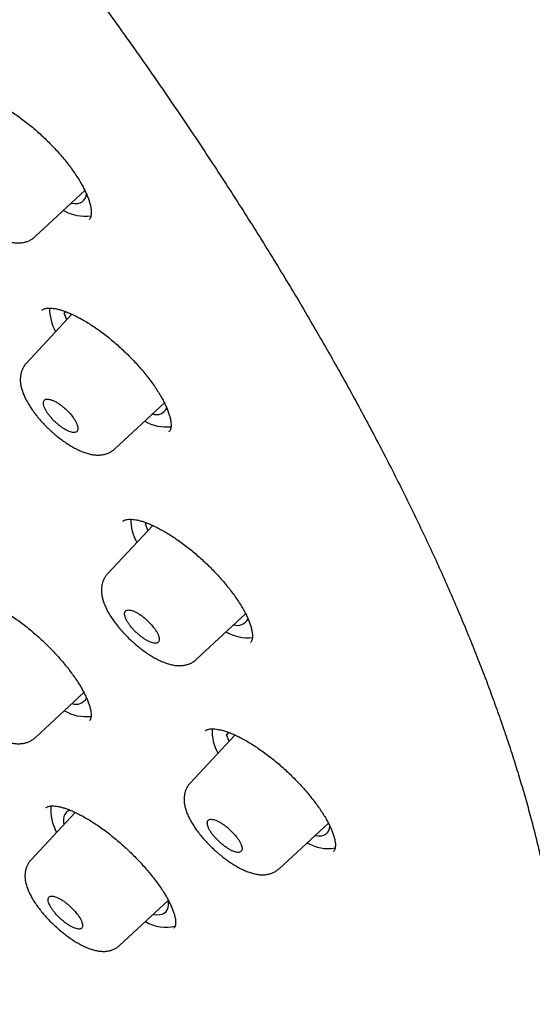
# Model space of a CAD drawing. Header units: millimetres. Extents: x 8 to 1128, y 12 to 2387.
# Tile 24 of 90: x 801 to 814, y 765 to 791. Entities that reach past the tile are written whole.
import ezdxf

# ---------------------------------------------------------------- set-up
doc = ezdxf.new("R2010")
doc.units = ezdxf.units.MM

msp = doc.modelspace()

# ---------------------------------------------------------------- linework, layer by layer
at = {"color": 7, "linetype": 'Continuous', "lineweight": 30}
for p, q in [((801.551, 785.139), (802.829, 786.323)), ((802.939, 785.579), (802.942, 785.582)), ((802.336, 783.223), (802.298, 783.183)), ((802.496, 783.157), (801.331, 781.905)), ((802.363, 783.014), (802.298, 783.183)), ((803.593, 779.706), (804.866, 780.885)), ((804.986, 780.147), (804.988, 780.15)), ((804.565, 777.747), (803.407, 776.504)), ((804.404, 777.819), (804.378, 777.785)), ((804.405, 777.814), (804.378, 777.785)), ((804.443, 777.616), (804.378, 777.785)), ((805.677, 774.311), (806.944, 775.485)), ((807.073, 774.756), (807.075, 774.759)), ((801.552, 772.31), (802.803, 773.468)), ((802.946, 772.744), (802.948, 772.747)), ((806.672, 772.379), (805.522, 771.143)), ((806.514, 772.445), (806.457, 772.387)), ((806.523, 772.218), (806.457, 772.387)), ((802.583, 770.397), (801.446, 769.175)), ((807.801, 768.954), (809.064, 770.124)), ((809.2, 769.407), (809.202, 769.409)), ((803.717, 766.99), (804.968, 768.148)), ((805.113, 767.436), (805.115, 767.439))]:
    msp.add_line(p, q, dxfattribs=at)
at = {"color": 7, "linetype": 'Continuous', "lineweight": 30, "flags": 128}
for points in [[(802.48, 785.999), (802.493, 785.997), (802.574, 785.99), (802.646, 785.995), (802.709, 786.011), (802.762, 786.037), (802.805, 786.075), (802.837, 786.123), (802.858, 786.181), (802.867, 786.241)], [(802.335, 783.227), (802.335, 783.227), (802.298, 783.183)], [(806.516, 772.448), (806.494, 772.431), (806.457, 772.387)], [(802.446, 770.46), (802.445, 770.459), (802.39, 770.433), (802.346, 770.396), (802.312, 770.348), (802.29, 770.29), (802.279, 770.222), (802.28, 770.144), (802.288, 770.08)], [(808.72, 769.805), (808.733, 769.803), (808.814, 769.796), (808.886, 769.801), (808.949, 769.816), (809.002, 769.843), (809.044, 769.881), (809.076, 769.929), (809.097, 769.987), (809.106, 770.041)], [(804.577, 767.786), (804.585, 767.785), (804.668, 767.776), (804.743, 767.779), (804.808, 767.794), (804.862, 767.82), (804.907, 767.857), (804.94, 767.905), (804.962, 767.963), (804.973, 768.031), (804.972, 768.109), (804.969, 768.141)]]:
    msp.add_lwpolyline(points, dxfattribs=at)
at = {"color": 7, "linetype": 'Continuous', "lineweight": 30}
for centre, radius, start, end in [((802.828, 786.75), 1.083, 239.6938, 278.5472), ((803.163, 783.305), 1.239, 179.4394, 208.8355), ((804.657, 780.888), 0.303, 251.2093, 333.6541), ((804.924, 781.397), 1.129, 240.1248, 275.878), ((805.257, 777.912), 1.254, 180.1571, 208.7242), ((806.737, 775.49), 0.303, 251.2272, 333.3403), ((807.002, 775.994), 1.124, 240.0773, 276.1736), ((802.6, 773.476), 0.309, 250.5524, 331.8637), ((802.867, 773.975), 1.125, 239.7895, 276.3743), ((807.293, 772.498), 1.208, 177.951, 209.0676), ((803.104, 770.457), 1.151, 174.7591, 209.8232), ((809.056, 770.51), 1.037, 238.9607, 280.1991), ((804.898, 768.427), 0.971, 237.8379, 284.9756)]:
    msp.add_arc(centre, radius, start, end, dxfattribs=at)
for points, knots in [([(826.575, 770.551), (826.597, 770.574), (826.69, 770.672), (826.844, 770.854), (827.038, 771.097), (827.221, 771.35), (827.395, 771.613), (827.558, 771.885), (827.712, 772.166), (827.856, 772.456), (827.989, 772.756), (828.113, 773.065), (828.227, 773.383), (828.33, 773.71), (828.423, 774.047), (828.505, 774.393), (828.577, 774.747), (828.638, 775.11), (828.688, 775.482), (828.728, 775.863), (828.757, 776.252), (828.775, 776.649), (828.782, 777.054), (828.779, 777.466), (828.764, 777.887), (828.739, 778.314), (828.704, 778.75), (828.657, 779.192), (828.601, 779.641), (828.533, 780.097), (828.455, 780.559), (828.367, 781.028), (828.268, 781.504), (828.159, 781.986), (828.039, 782.473), (827.91, 782.967), (827.77, 783.467), (827.621, 783.972), (827.461, 784.483), (827.292, 785), (827.112, 785.522), (826.923, 786.049), (826.724, 786.582), (826.516, 787.119), (826.298, 787.662), (826.07, 788.209), (825.833, 788.761), (825.587, 789.317), (825.332, 789.878), (825.067, 790.443), (824.793, 791.012), (824.51, 791.586), (824.218, 792.163), (823.917, 792.744), (823.608, 793.329), (823.289, 793.917), (822.962, 794.508), (822.627, 795.103), (822.283, 795.701), (821.931, 796.301), (821.57, 796.905), (821.201, 797.511), (820.824, 798.119), (820.44, 798.73), (820.047, 799.343), (819.646, 799.958), (819.238, 800.575), (818.822, 801.194), (818.399, 801.814), (817.969, 802.436), (817.531, 803.058), (817.086, 803.683), (816.634, 804.307), (816.175, 804.933), (815.71, 805.56), (815.237, 806.187), (814.759, 806.814), (814.273, 807.441), (813.782, 808.069), (813.284, 808.696), (812.781, 809.323), (812.271, 809.949), (811.756, 810.575), (811.235, 811.2), (810.708, 811.824), (810.176, 812.447), (809.639, 813.069), (809.097, 813.689), (808.55, 814.308), (807.998, 814.925), (807.442, 815.54), (806.881, 816.153), (806.315, 816.764), (805.745, 817.373), (805.172, 817.979), (804.594, 818.582), (804.012, 819.182), (803.427, 819.78), (802.839, 820.374), (802.247, 820.965), (801.651, 821.553), (801.053, 822.137), (800.452, 822.717), (799.848, 823.294), (799.242, 823.866), (798.633, 824.434), (798.022, 824.998), (797.409, 825.557), (796.794, 826.112), (796.177, 826.662), (795.558, 827.207), (794.938, 827.747), (794.317, 828.282), (793.694, 828.811), (793.071, 829.335), (792.446, 829.853), (791.821, 830.366), (791.196, 830.873), (790.57, 831.374), (789.944, 831.868), (789.318, 832.357), (788.692, 832.839), (788.066, 833.315), (787.44, 833.784), (786.816, 834.246), (786.192, 834.701), (785.569, 835.149), (784.946, 835.591), (784.326, 836.025), (783.706, 836.451), (783.088, 836.871), (782.472, 837.282), (781.857, 837.687), (781.245, 838.083), (780.634, 838.471), (780.026, 838.852), (779.421, 839.224), (778.818, 839.589), (778.217, 839.945), (777.62, 840.292), (777.025, 840.632), (776.434, 840.962), (775.846, 841.285), (775.261, 841.598), (774.68, 841.903), (774.103, 842.198), (773.529, 842.485), (772.959, 842.763), (772.394, 843.032), (771.833, 843.291), (771.276, 843.541), (770.724, 843.782), (770.176, 844.014), (769.633, 844.236), (769.095, 844.448), (768.562, 844.651), (768.034, 844.844), (767.511, 845.028), (766.993, 845.201), (766.481, 845.365), (765.975, 845.519), (765.474, 845.662), (764.979, 845.796), (764.49, 845.919), (764.007, 846.033), (763.529, 846.136), (763.059, 846.228), (762.594, 846.311), (762.136, 846.383), (761.685, 846.444), (761.24, 846.494), (760.802, 846.534), (760.372, 846.564), (759.948, 846.582), (759.532, 846.59), (759.123, 846.586), (758.722, 846.572), (758.329, 846.547), (757.943, 846.511), (757.566, 846.464), (757.198, 846.406), (756.838, 846.337), (756.487, 846.258), (756.144, 846.167), (755.811, 846.066), (755.487, 845.954), (755.173, 845.832), (754.868, 845.7), (754.573, 845.557), (754.287, 845.404), (754.011, 845.241), (753.745, 845.069), (753.488, 844.886), (753.256, 844.707), (753.113, 844.583), (753.049, 844.528)], [0, 0, 0, 0, 0.001508, 0.006406, 0.011308, 0.016218, 0.021139, 0.026076, 0.031031, 0.036006, 0.041004, 0.046026, 0.051074, 0.056147, 0.061245, 0.066367, 0.071513, 0.076681, 0.081869, 0.087075, 0.092298, 0.097534, 0.102781, 0.108039, 0.113305, 0.118577, 0.123854, 0.129135, 0.134418, 0.139702, 0.144987, 0.150272, 0.155556, 0.160838, 0.166119, 0.171397, 0.176674, 0.181948, 0.18722, 0.19249, 0.197757, 0.203021, 0.208283, 0.213543, 0.2188, 0.224055, 0.229307, 0.234558, 0.239806, 0.245052, 0.250296, 0.255538, 0.260779, 0.266017, 0.271254, 0.276489, 0.281723, 0.286955, 0.292186, 0.297416, 0.302644, 0.307871, 0.313097, 0.318322, 0.323545, 0.328768, 0.33399, 0.33921, 0.34443, 0.349649, 0.354868, 0.360085, 0.365302, 0.370518, 0.375734, 0.380949, 0.386163, 0.391377, 0.39659, 0.401803, 0.407015, 0.412227, 0.417439, 0.42265, 0.427861, 0.433072, 0.438282, 0.443492, 0.448702, 0.453911, 0.459121, 0.46433, 0.469539, 0.474748, 0.479957, 0.485165, 0.490374, 0.495583, 0.500791, 0.506, 0.511208, 0.516417, 0.521625, 0.526834, 0.532043, 0.537252, 0.542461, 0.54767, 0.552879, 0.558089, 0.563298, 0.568508, 0.573718, 0.578929, 0.58414, 0.589351, 0.594562, 0.599774, 0.604986, 0.610199, 0.615412, 0.620625, 0.625839, 0.631054, 0.636269, 0.641485, 0.646701, 0.651919, 0.657136, 0.662355, 0.667575, 0.672795, 0.678016, 0.683238, 0.688461, 0.693685, 0.69891, 0.704137, 0.709364, 0.714593, 0.719823, 0.725054, 0.730287, 0.735521, 0.740757, 0.745995, 0.751234, 0.756475, 0.761718, 0.766963, 0.77221, 0.777459, 0.78271, 0.787963, 0.793219, 0.798477, 0.803738, 0.809001, 0.814266, 0.819534, 0.824805, 0.830078, 0.835354, 0.840632, 0.845913, 0.851195, 0.85648, 0.861766, 0.867053, 0.872341, 0.877628, 0.882915, 0.8882, 0.893481, 0.898758, 0.90403, 0.909293, 0.914548, 0.919791, 0.925021, 0.930235, 0.935432, 0.940609, 0.945764, 0.950896, 0.956003, 0.961084, 0.96614, 0.97117, 0.976175, 0.981156, 0.986116, 0.991057, 0.995982, 1, 1, 1, 1]), ([(741.677, 831.234), (741.746, 831.29), (741.889, 831.405), (742.116, 831.567), (742.357, 831.724), (742.606, 831.871), (742.865, 832.008), (743.133, 832.135), (743.41, 832.252), (743.696, 832.359), (743.99, 832.457), (744.293, 832.544), (744.605, 832.622), (744.926, 832.69), (745.255, 832.748), (745.592, 832.796), (745.938, 832.834), (746.292, 832.862), (746.654, 832.88), (747.024, 832.888), (747.402, 832.887), (747.789, 832.875), (748.183, 832.853), (748.585, 832.822), (748.995, 832.78), (749.412, 832.728), (749.836, 832.667), (750.268, 832.595), (750.708, 832.514), (751.154, 832.422), (751.607, 832.321), (752.068, 832.21), (752.535, 832.089), (753.008, 831.958), (753.488, 831.817), (753.975, 831.667), (754.468, 831.506), (754.966, 831.336), (755.471, 831.157), (755.982, 830.967), (756.498, 830.768), (757.02, 830.56), (757.547, 830.342), (758.08, 830.115), (758.618, 829.878), (759.16, 829.632), (759.708, 829.377), (760.26, 829.112), (760.816, 828.839), (761.378, 828.556), (761.943, 828.264), (762.512, 827.964), (763.085, 827.655), (763.662, 827.337), (764.243, 827.01), (764.827, 826.675), (765.414, 826.331), (766.005, 825.979), (766.598, 825.619), (767.195, 825.25), (767.793, 824.874), (768.395, 824.489), (768.999, 824.097), (769.605, 823.696), (770.212, 823.288), (770.822, 822.873), (771.434, 822.45), (772.047, 822.02), (772.661, 821.582), (773.276, 821.137), (773.893, 820.686), (774.51, 820.227), (775.128, 819.762), (775.747, 819.29), (776.366, 818.811), (776.985, 818.327), (777.604, 817.835), (778.223, 817.338), (778.842, 816.835), (779.46, 816.326), (780.078, 815.811), (780.695, 815.291), (781.311, 814.765), (781.926, 814.234), (782.539, 813.698), (783.151, 813.156), (783.762, 812.61), (784.37, 812.059), (784.977, 811.504), (785.582, 810.944), (786.184, 810.38), (786.784, 809.811), (787.381, 809.239), (787.976, 808.663), (788.567, 808.083), (789.156, 807.5), (789.742, 806.913), (790.324, 806.323), (790.902, 805.73), (791.477, 805.134), (792.048, 804.536), (792.615, 803.934), (793.178, 803.331), (793.737, 802.725), (794.291, 802.117), (794.84, 801.507), (795.385, 800.895), (795.925, 800.282), (796.46, 799.667), (796.99, 799.051), (797.514, 798.434), (798.033, 797.816), (798.547, 797.197), (799.055, 796.578), (799.557, 795.958), (800.053, 795.337), (800.542, 794.717), (801.026, 794.097), (801.503, 793.477), (801.974, 792.857), (802.438, 792.238), (802.895, 791.619), (803.346, 791.001), (803.789, 790.385), (804.226, 789.769), (804.655, 789.155), (805.077, 788.543), (805.491, 787.932), (805.898, 787.323), (806.297, 786.716), (806.688, 786.111), (807.072, 785.509), (807.447, 784.909), (807.814, 784.311), (808.174, 783.717), (808.525, 783.125), (808.867, 782.537), (809.201, 781.952), (809.527, 781.37), (809.844, 780.792), (810.152, 780.218), (810.451, 779.648), (810.742, 779.082), (811.023, 778.52), (811.296, 777.962), (811.559, 777.409), (811.814, 776.861), (812.059, 776.318), (812.295, 775.779), (812.521, 775.246), (812.738, 774.718), (812.946, 774.195), (813.144, 773.678), (813.332, 773.167), (813.511, 772.661), (813.68, 772.162), (813.839, 771.668), (813.989, 771.181), (814.129, 770.701), (814.259, 770.226), (814.379, 769.759), (814.49, 769.298), (814.59, 768.844), (814.681, 768.397), (814.762, 767.958), (814.833, 767.525), (814.893, 767.1), (814.944, 766.683), (814.985, 766.273), (815.016, 765.871), (815.037, 765.476), (815.048, 765.09), (815.049, 764.711), (815.041, 764.341), (815.022, 763.979), (814.993, 763.625), (814.955, 763.279), (814.907, 762.942), (814.848, 762.614), (814.78, 762.294), (814.703, 761.982), (814.615, 761.68), (814.517, 761.386), (814.41, 761.101), (814.293, 760.824), (814.166, 760.557), (814.03, 760.299), (813.883, 760.049), (813.727, 759.809), (813.563, 759.579), (813.447, 759.435), (813.389, 759.364)], [0, 0, 0, 0, 0.005048, 0.010413, 0.015773, 0.021128, 0.026476, 0.031818, 0.037153, 0.042481, 0.047802, 0.053117, 0.058426, 0.063729, 0.069028, 0.074323, 0.079613, 0.084901, 0.090186, 0.095469, 0.100751, 0.106031, 0.11131, 0.116588, 0.121866, 0.127144, 0.132422, 0.1377, 0.142977, 0.148255, 0.153534, 0.158813, 0.164092, 0.169372, 0.174652, 0.179933, 0.185214, 0.190496, 0.195778, 0.201061, 0.206344, 0.211628, 0.216912, 0.222197, 0.227482, 0.232768, 0.238054, 0.243341, 0.248628, 0.253915, 0.259203, 0.264491, 0.269779, 0.275068, 0.280357, 0.285647, 0.290936, 0.296226, 0.301517, 0.306807, 0.312098, 0.317389, 0.32268, 0.327971, 0.333263, 0.338554, 0.343846, 0.349138, 0.354431, 0.359723, 0.365016, 0.370308, 0.375601, 0.380894, 0.386187, 0.39148, 0.396773, 0.402067, 0.40736, 0.412654, 0.417947, 0.423241, 0.428534, 0.433828, 0.439122, 0.444416, 0.44971, 0.455004, 0.460298, 0.465592, 0.470886, 0.47618, 0.481474, 0.486769, 0.492063, 0.497357, 0.502651, 0.507945, 0.513239, 0.518534, 0.523828, 0.529122, 0.534416, 0.53971, 0.545004, 0.550298, 0.555592, 0.560886, 0.56618, 0.571474, 0.576768, 0.582062, 0.587355, 0.592649, 0.597942, 0.603236, 0.608529, 0.613822, 0.619116, 0.624409, 0.629702, 0.634994, 0.640287, 0.64558, 0.650872, 0.656164, 0.661457, 0.666748, 0.67204, 0.677332, 0.682623, 0.687914, 0.693205, 0.698496, 0.703787, 0.709077, 0.714367, 0.719657, 0.724946, 0.730236, 0.735525, 0.740813, 0.746101, 0.751389, 0.756677, 0.761964, 0.767251, 0.772537, 0.777823, 0.783108, 0.788393, 0.793678, 0.798962, 0.804246, 0.809529, 0.814811, 0.820093, 0.825374, 0.830655, 0.835936, 0.841215, 0.846495, 0.851774, 0.857052, 0.86233, 0.867607, 0.872885, 0.878162, 0.883439, 0.888716, 0.893994, 0.899271, 0.90455, 0.909829, 0.91511, 0.920392, 0.925677, 0.930964, 0.936254, 0.941548, 0.946845, 0.952148, 0.957456, 0.96277, 0.96809, 0.973417, 0.978751, 0.984092, 0.98944, 0.994794, 1, 1, 1, 1]), ([(741.444, 830.558), (741.389, 830.494), (741.27, 830.356), (741.099, 830.133), (740.93, 829.892), (740.771, 829.641), (740.621, 829.381), (740.481, 829.111), (740.351, 828.832), (740.231, 828.544), (740.122, 828.247), (740.022, 827.941), (739.932, 827.627), (739.852, 827.303), (739.783, 826.97), (739.724, 826.629), (739.675, 826.28), (739.637, 825.922), (739.608, 825.555), (739.591, 825.181), (739.583, 824.798), (739.586, 824.408), (739.599, 824.01), (739.622, 823.604), (739.656, 823.19), (739.7, 822.77), (739.754, 822.342), (739.818, 821.906), (739.892, 821.464), (739.977, 821.015), (740.072, 820.559), (740.177, 820.096), (740.291, 819.627), (740.416, 819.152), (740.551, 818.67), (740.696, 818.182), (740.85, 817.688), (741.014, 817.188), (741.188, 816.682), (741.372, 816.17), (741.566, 815.653), (741.769, 815.131), (741.981, 814.603), (742.203, 814.071), (742.434, 813.533), (742.675, 812.99), (742.925, 812.443), (743.184, 811.891), (743.452, 811.335), (743.73, 810.774), (744.016, 810.21), (744.311, 809.641), (744.615, 809.068), (744.928, 808.492), (745.25, 807.912), (745.58, 807.329), (745.918, 806.743), (746.265, 806.153), (746.62, 805.561), (746.983, 804.966), (747.355, 804.368), (747.734, 803.768), (748.122, 803.165), (748.517, 802.56), (748.92, 801.954), (749.33, 801.345), (749.748, 800.735), (750.173, 800.123), (750.606, 799.51), (751.045, 798.896), (751.492, 798.281), (751.945, 797.665), (752.405, 797.048), (752.872, 796.431), (753.346, 795.813), (753.826, 795.196), (754.312, 794.578), (754.804, 793.96), (755.302, 793.343), (755.806, 792.726), (756.316, 792.109), (756.831, 791.494), (757.352, 790.879), (757.879, 790.266), (758.41, 789.654), (758.946, 789.043), (759.488, 788.434), (760.034, 787.827), (760.585, 787.221), (761.14, 786.618), (761.699, 786.017), (762.263, 785.418), (762.83, 784.822), (763.402, 784.229), (763.977, 783.638), (764.556, 783.051), (765.138, 782.466), (765.723, 781.886), (766.312, 781.308), (766.903, 780.735), (767.497, 780.165), (768.094, 779.599), (768.694, 779.037), (769.295, 778.48), (769.899, 777.927), (770.504, 777.378), (771.112, 776.834), (771.721, 776.296), (772.332, 775.762), (772.943, 775.233), (773.557, 774.709), (774.171, 774.191), (774.786, 773.679), (775.401, 773.172), (776.017, 772.671), (776.634, 772.177), (777.25, 771.688), (777.867, 771.205), (778.483, 770.729), (779.1, 770.259), (779.715, 769.796), (780.33, 769.34), (780.945, 768.891), (781.558, 768.448), (782.17, 768.013), (782.781, 767.585), (783.39, 767.164), (783.998, 766.75), (784.604, 766.345), (785.208, 765.947), (785.81, 765.556), (786.41, 765.174), (787.007, 764.799), (787.602, 764.433), (788.194, 764.075), (788.783, 763.725), (789.37, 763.383), (789.952, 763.05), (790.532, 762.726), (791.108, 762.41), (791.681, 762.103), (792.249, 761.804), (792.814, 761.515), (793.375, 761.234), (793.931, 760.963), (794.483, 760.701), (795.031, 760.448), (795.574, 760.204), (796.112, 759.969), (796.645, 759.744), (797.173, 759.528), (797.696, 759.322), (798.213, 759.126), (798.725, 758.939), (799.232, 758.762), (799.733, 758.594), (800.227, 758.436), (800.716, 758.289), (801.199, 758.151), (801.676, 758.023), (802.146, 757.905), (802.609, 757.797), (803.066, 757.699), (803.517, 757.611), (803.96, 757.534), (804.397, 757.466), (804.826, 757.409), (805.249, 757.362), (805.663, 757.325), (806.071, 757.299), (806.471, 757.283), (806.863, 757.277), (807.248, 757.281), (807.625, 757.296), (807.993, 757.322), (808.354, 757.357), (808.706, 757.403), (809.05, 757.46), (809.385, 757.527), (809.711, 757.604), (810.029, 757.691), (810.338, 757.789), (810.638, 757.897), (810.929, 758.014), (811.21, 758.142), (811.483, 758.28), (811.746, 758.428), (811.999, 758.586), (812.243, 758.754), (812.475, 758.927), (812.62, 759.05), (812.691, 759.11)], [0, 0, 0, 0, 0.004523, 0.009715, 0.014911, 0.020113, 0.025321, 0.030537, 0.035761, 0.040995, 0.046238, 0.05149, 0.056752, 0.062022, 0.067301, 0.072586, 0.077878, 0.083177, 0.08848, 0.093787, 0.099098, 0.104412, 0.109728, 0.115046, 0.120365, 0.125685, 0.131006, 0.136327, 0.141647, 0.146968, 0.152288, 0.157608, 0.162927, 0.168246, 0.173563, 0.17888, 0.184197, 0.189512, 0.194827, 0.200141, 0.205454, 0.210766, 0.216077, 0.221388, 0.226698, 0.232008, 0.237316, 0.242624, 0.247932, 0.253239, 0.258545, 0.26385, 0.269156, 0.27446, 0.279764, 0.285068, 0.290371, 0.295674, 0.300977, 0.306279, 0.31158, 0.316882, 0.322183, 0.327483, 0.332784, 0.338084, 0.343384, 0.348683, 0.353983, 0.359282, 0.364581, 0.369879, 0.375178, 0.380476, 0.385774, 0.391072, 0.39637, 0.401668, 0.406965, 0.412262, 0.41756, 0.422857, 0.428154, 0.433451, 0.438748, 0.444045, 0.449341, 0.454638, 0.459934, 0.465231, 0.470528, 0.475824, 0.48112, 0.486417, 0.491713, 0.49701, 0.502306, 0.507602, 0.512899, 0.518195, 0.523491, 0.528788, 0.534084, 0.539381, 0.544677, 0.549974, 0.55527, 0.560567, 0.565864, 0.571161, 0.576458, 0.581755, 0.587052, 0.592349, 0.597646, 0.602944, 0.608241, 0.613539, 0.618837, 0.624135, 0.629433, 0.634732, 0.64003, 0.645329, 0.650628, 0.655927, 0.661227, 0.666526, 0.671826, 0.677127, 0.682427, 0.687728, 0.693029, 0.698331, 0.703632, 0.708935, 0.714237, 0.71954, 0.724844, 0.730148, 0.735452, 0.740757, 0.746062, 0.751368, 0.756675, 0.761982, 0.76729, 0.772598, 0.777907, 0.783216, 0.788527, 0.793838, 0.79915, 0.804462, 0.809776, 0.81509, 0.820405, 0.825721, 0.831038, 0.836355, 0.841674, 0.846993, 0.852312, 0.857633, 0.862954, 0.868275, 0.873597, 0.878919, 0.88424, 0.889561, 0.894882, 0.900201, 0.905518, 0.910834, 0.916146, 0.921456, 0.926761, 0.932061, 0.937355, 0.942644, 0.947924, 0.953197, 0.958461, 0.963716, 0.968962, 0.974198, 0.979425, 0.984643, 0.989853, 0.995055, 1, 1, 1, 1]), ([(799.698, 788.701), (799.703, 788.706), (799.715, 788.718), (799.743, 788.734), (799.782, 788.748), (799.832, 788.758), (799.893, 788.762), (799.966, 788.759), (800.047, 788.748), (800.137, 788.729), (800.234, 788.7), (800.339, 788.663), (800.45, 788.617), (800.567, 788.561), (800.691, 788.497), (800.818, 788.424), (800.95, 788.342), (801.083, 788.253), (801.218, 788.156), (801.352, 788.053), (801.486, 787.945), (801.617, 787.832), (801.746, 787.714), (801.873, 787.592), (801.996, 787.467), (802.116, 787.338), (802.231, 787.207), (802.34, 787.076), (802.442, 786.944), (802.537, 786.814), (802.623, 786.687), (802.7, 786.563), (802.768, 786.444), (802.828, 786.328), (802.879, 786.217), (802.92, 786.112), (802.952, 786.013), (802.975, 785.923), (802.989, 785.841), (802.995, 785.771), (802.993, 785.711), (802.985, 785.663), (802.973, 785.627), (802.959, 785.601), (802.947, 785.588), (802.942, 785.582)], [0, 0, 0, 0, 0.017301, 0.042561, 0.06575, 0.087927, 0.11146, 0.134478, 0.157304, 0.180078, 0.202803, 0.225316, 0.248286, 0.271588, 0.295177, 0.318992, 0.342968, 0.367038, 0.391133, 0.415185, 0.439152, 0.462931, 0.486682, 0.510622, 0.534715, 0.558917, 0.583175, 0.607414, 0.631573, 0.655599, 0.679448, 0.703067, 0.726344, 0.749696, 0.773129, 0.79657, 0.819922, 0.843098, 0.866019, 0.888642, 0.911, 0.93327, 0.955723, 0.979086, 1, 1, 1, 1]), ([(799.938, 785.577), (799.957, 785.561), (800.01, 785.514), (800.1, 785.439), (800.209, 785.355), (800.32, 785.278), (800.432, 785.207), (800.546, 785.144), (800.661, 785.089), (800.777, 785.043), (800.89, 785.009), (800.998, 784.987), (801.099, 784.979), (801.192, 784.982), (801.28, 784.996), (801.361, 785.02), (801.44, 785.057), (801.504, 785.097), (801.538, 785.129), (801.549, 785.14)], [0, 0, 0, 0, 0.034412, 0.099536, 0.1655, 0.232287, 0.299241, 0.367005, 0.437085, 0.509143, 0.581675, 0.648283, 0.710245, 0.767765, 0.821045, 0.871124, 0.919716, 0.972508, 1, 1, 1, 1]), ([(801.729, 783.259), (801.729, 783.259), (801.728, 783.259), (801.728, 783.258), (801.727, 783.257)], [0, 0, 0, 0, 0.407647, 1, 1, 1, 1]), ([(801.729, 783.256), (801.733, 783.261), (801.744, 783.272), (801.77, 783.286), (801.808, 783.3), (801.857, 783.31), (801.917, 783.314), (801.988, 783.312), (802.069, 783.301), (802.158, 783.281), (802.255, 783.253), (802.359, 783.216), (802.469, 783.171), (802.586, 783.116), (802.709, 783.052), (802.837, 782.979), (802.968, 782.898), (803.102, 782.809), (803.237, 782.713), (803.372, 782.611), (803.506, 782.503), (803.638, 782.391), (803.767, 782.274), (803.895, 782.153), (804.019, 782.028), (804.14, 781.9), (804.256, 781.77), (804.366, 781.639), (804.469, 781.508), (804.565, 781.379), (804.653, 781.252), (804.732, 781.128), (804.802, 781.009), (804.862, 780.894), (804.915, 780.784), (804.958, 780.678), (804.991, 780.58), (805.016, 780.49), (805.031, 780.409), (805.038, 780.338), (805.037, 780.278), (805.03, 780.231), (805.019, 780.195), (805.006, 780.169), (804.994, 780.156), (804.989, 780.15)], [0, 0, 0, 0, 0.0164497, 0.0416042, 0.064694, 0.086779, 0.110213, 0.1331504, 0.1559161, 0.1786452, 0.2013447, 0.2238382, 0.2467708, 0.270043, 0.2936065, 0.3174017, 0.3413628, 0.3654225, 0.3895126, 0.4135625, 0.4375314, 0.4613217, 0.4850572, 0.5089822, 0.5330623, 0.5572532, 0.5815023, 0.6057378, 0.6298965, 0.6539257, 0.6777819, 0.701414, 0.7246849, 0.7480198, 0.771436, 0.7948617, 0.8181996, 0.8413597, 0.8642599, 0.8868502, 0.9091521, 0.931326, 0.9536402, 0.9767141, 1, 1, 1, 1]), ([(801.332, 781.904), (801.326, 781.899), (801.301, 781.874), (801.265, 781.821), (801.225, 781.747), (801.197, 781.668), (801.179, 781.585), (801.173, 781.497), (801.177, 781.407), (801.192, 781.311), (801.219, 781.208), (801.258, 781.099), (801.31, 780.986), (801.372, 780.873), (801.442, 780.761), (801.52, 780.651), (801.604, 780.542), (801.694, 780.436), (801.789, 780.333), (801.886, 780.235), (801.954, 780.173), (801.987, 780.142)], [0, 0, 0, 0, 0.010882, 0.054562, 0.098037, 0.142019, 0.187188, 0.234262, 0.28368, 0.336708, 0.395463, 0.458014, 0.521226, 0.585355, 0.647064, 0.707478, 0.767856, 0.827083, 0.885438, 0.944203, 1, 1, 1, 1]), ([(802.448, 780.612), (802.427, 780.635), (802.383, 780.683), (802.312, 780.749), (802.238, 780.811), (802.163, 780.865), (802.089, 780.911), (802.019, 780.946), (801.954, 780.97), (801.897, 780.983), (801.848, 780.983), (801.81, 780.971), (801.783, 780.948), (801.768, 780.913), (801.766, 780.868), (801.776, 780.814), (801.799, 780.753), (801.833, 780.686), (801.878, 780.615), (801.932, 780.544), (801.995, 780.471), (802.063, 780.402), (802.136, 780.337), (802.21, 780.278), (802.285, 780.227), (802.357, 780.185), (802.426, 780.154), (802.488, 780.134), (802.542, 780.126), (802.587, 780.13), (802.621, 780.146), (802.644, 780.174), (802.654, 780.213), (802.652, 780.261), (802.637, 780.318), (802.61, 780.382), (802.571, 780.45), (802.519, 780.528), (802.473, 780.582), (802.448, 780.612)], [0, 0, 0, 0, 0.026465, 0.053698, 0.080164, 0.107396, 0.13387, 0.161112, 0.187594, 0.214844, 0.241325, 0.268575, 0.295049, 0.32229, 0.348752, 0.375981, 0.402431, 0.429648, 0.456093, 0.483305, 0.509753, 0.536968, 0.563426, 0.590651, 0.617122, 0.644359, 0.67084, 0.698088, 0.72457, 0.751821, 0.778298, 0.805543, 0.832008, 0.859241, 0.885694, 0.912915, 0.939361, 0.966573, 1, 1, 1, 1]), ([(801.987, 780.142), (802.005, 780.126), (802.058, 780.079), (802.148, 780.005), (802.258, 779.922), (802.369, 779.845), (802.481, 779.775), (802.594, 779.712), (802.709, 779.657), (802.825, 779.611), (802.937, 779.577), (803.045, 779.556), (803.145, 779.548), (803.238, 779.551), (803.325, 779.565), (803.406, 779.589), (803.485, 779.626), (803.548, 779.665), (803.581, 779.697), (803.592, 779.707)], [0, 0, 0, 0, 0.03446, 0.099701, 0.165783, 0.232689, 0.299767, 0.367675, 0.43792, 0.51017, 0.583004, 0.649846, 0.711944, 0.769414, 0.822566, 0.872502, 0.920987, 0.973708, 1, 1, 1, 1]), ([(803.802, 777.854), (803.802, 777.854), (803.801, 777.854), (803.8, 777.853), (803.8, 777.852)], [0, 0, 0, 0, 0.448355, 1, 1, 1, 1]), ([(803.802, 777.851), (803.805, 777.855), (803.815, 777.865), (803.84, 777.879), (803.876, 777.893), (803.923, 777.902), (803.982, 777.907), (804.052, 777.904), (804.132, 777.893), (804.22, 777.874), (804.316, 777.846), (804.42, 777.81), (804.53, 777.765), (804.646, 777.71), (804.769, 777.647), (804.897, 777.574), (805.028, 777.494), (805.162, 777.406), (805.297, 777.311), (805.432, 777.209), (805.567, 777.102), (805.699, 776.99), (805.83, 776.874), (805.958, 776.753), (806.083, 776.629), (806.205, 776.502), (806.322, 776.372), (806.433, 776.242), (806.538, 776.112), (806.635, 775.983), (806.724, 775.857), (806.804, 775.734), (806.875, 775.615), (806.937, 775.501), (806.991, 775.391), (807.035, 775.286), (807.071, 775.188), (807.096, 775.098), (807.113, 775.017), (807.121, 774.946), (807.121, 774.887), (807.115, 774.839), (807.105, 774.804), (807.093, 774.778), (807.081, 774.765), (807.076, 774.759)], [0, 0, 0, 0, 0.015586, 0.040629, 0.063622, 0.085616, 0.108952, 0.13181, 0.154516, 0.177202, 0.199876, 0.222353, 0.245252, 0.268497, 0.292039, 0.315818, 0.339768, 0.363821, 0.387909, 0.411961, 0.435933, 0.459736, 0.483464, 0.507379, 0.531451, 0.555636, 0.579881, 0.604118, 0.628281, 0.652317, 0.676184, 0.699832, 0.723105, 0.74643, 0.769836, 0.793252, 0.816581, 0.839731, 0.862614, 0.885176, 0.907427, 0.929511, 0.951696, 0.974516, 1, 1, 1, 1]), ([(803.408, 776.503), (803.404, 776.499), (803.379, 776.475), (803.343, 776.422), (803.303, 776.349), (803.275, 776.27), (803.258, 776.187), (803.251, 776.101), (803.255, 776.011), (803.27, 775.917), (803.296, 775.815), (803.336, 775.707), (803.388, 775.595), (803.449, 775.482), (803.52, 775.37), (803.598, 775.261), (803.682, 775.153), (803.772, 775.047), (803.867, 774.945), (803.967, 774.844), (804.038, 774.779), (804.073, 774.747)], [0, 0, 0, 0, 0.0094, 0.052872, 0.096058, 0.13969, 0.184454, 0.231091, 0.280091, 0.332447, 0.390719, 0.453189, 0.51641, 0.580737, 0.642617, 0.702994, 0.763375, 0.822617, 0.880847, 0.939505, 1, 1, 1, 1]), ([(799.68, 775.843), (799.683, 775.846), (799.691, 775.855), (799.713, 775.867), (799.747, 775.88), (799.792, 775.889), (799.848, 775.893), (799.916, 775.889), (799.994, 775.878), (800.08, 775.859), (800.175, 775.831), (800.277, 775.794), (800.385, 775.749), (800.501, 775.694), (800.622, 775.631), (800.749, 775.558), (800.879, 775.478), (801.012, 775.389), (801.147, 775.294), (801.282, 775.192), (801.416, 775.085), (801.548, 774.973), (801.679, 774.857), (801.807, 774.737), (801.932, 774.613), (802.055, 774.485), (802.172, 774.356), (802.284, 774.226), (802.39, 774.096), (802.488, 773.967), (802.578, 773.841), (802.66, 773.718), (802.732, 773.6), (802.796, 773.485), (802.851, 773.375), (802.897, 773.271), (802.934, 773.173), (802.961, 773.083), (802.979, 773.002), (802.988, 772.932), (802.99, 772.873), (802.985, 772.825), (802.977, 772.791), (802.965, 772.766), (802.957, 772.752), (802.949, 772.746), (802.949, 772.746)], [0, 0, 0, 0, 0.014923, 0.039768, 0.062595, 0.084431, 0.107593, 0.130308, 0.152905, 0.175507, 0.198126, 0.220576, 0.243408, 0.266598, 0.290096, 0.313839, 0.337762, 0.361796, 0.385874, 0.40992, 0.433891, 0.457707, 0.481416, 0.505304, 0.529353, 0.553519, 0.577754, 0.601988, 0.626155, 0.650203, 0.674085, 0.697759, 0.721044, 0.744351, 0.767742, 0.791148, 0.814468, 0.837607, 0.860473, 0.882997, 0.905172, 0.927111, 0.949079, 0.971496, 0.99822, 1, 1, 1, 1]), ([(804.526, 775.213), (804.504, 775.236), (804.461, 775.283), (804.389, 775.349), (804.315, 775.411), (804.24, 775.465), (804.166, 775.51), (804.096, 775.545), (804.031, 775.57), (803.974, 775.582), (803.925, 775.583), (803.888, 775.571), (803.861, 775.548), (803.847, 775.513), (803.845, 775.469), (803.856, 775.415), (803.879, 775.354), (803.914, 775.288), (803.959, 775.218), (804.014, 775.146), (804.077, 775.075), (804.145, 775.006), (804.218, 774.94), (804.293, 774.882), (804.368, 774.831), (804.44, 774.789), (804.509, 774.758), (804.571, 774.738), (804.625, 774.73), (804.669, 774.734), (804.703, 774.75), (804.725, 774.778), (804.735, 774.816), (804.732, 774.864), (804.716, 774.921), (804.689, 774.984), (804.65, 775.052), (804.597, 775.129), (804.551, 775.183), (804.526, 775.213)], [0, 0, 0, 0, 0.026473, 0.053714, 0.080187, 0.107428, 0.133908, 0.161155, 0.187638, 0.214889, 0.241366, 0.268611, 0.295077, 0.322311, 0.348764, 0.375985, 0.402431, 0.429643, 0.45609, 0.483302, 0.509757, 0.536977, 0.563444, 0.590677, 0.617155, 0.6444, 0.670883, 0.698134, 0.724613, 0.751861, 0.778331, 0.805568, 0.832025, 0.85925, 0.885697, 0.912912, 0.939357, 0.966569, 1, 1, 1, 1]), ([(804.073, 774.747), (804.092, 774.731), (804.145, 774.684), (804.235, 774.61), (804.345, 774.527), (804.456, 774.45), (804.568, 774.381), (804.681, 774.318), (804.795, 774.263), (804.911, 774.218), (805.023, 774.184), (805.131, 774.162), (805.231, 774.154), (805.323, 774.157), (805.41, 774.171), (805.491, 774.195), (805.569, 774.231), (805.632, 774.27), (805.664, 774.302), (805.675, 774.312)], [0, 0, 0, 0, 0.03447, 0.099756, 0.165882, 0.232826, 0.299945, 0.367902, 0.438206, 0.510553, 0.583559, 0.650661, 0.712903, 0.770336, 0.823361, 0.873138, 0.921481, 0.974108, 1, 1, 1, 1]), ([(799.964, 772.749), (799.982, 772.733), (800.035, 772.687), (800.125, 772.613), (800.234, 772.53), (800.344, 772.454), (800.455, 772.384), (800.567, 772.321), (800.68, 772.266), (800.795, 772.22), (800.906, 772.186), (801.012, 772.164), (801.111, 772.155), (801.203, 772.158), (801.288, 772.171), (801.368, 772.195), (801.446, 772.231), (801.508, 772.269), (801.54, 772.3), (801.55, 772.311)], [0, 0, 0, 0, 0.034521, 0.099944, 0.166213, 0.233309, 0.300593, 0.368762, 0.439336, 0.511988, 0.585553, 0.652852, 0.715077, 0.77217, 0.824789, 0.874196, 0.922251, 0.974633, 1, 1, 1, 1]), ([(805.916, 772.489), (805.916, 772.489), (805.915, 772.488), (805.914, 772.488), (805.914, 772.487)], [0, 0, 0, 0, 0.670131, 1, 1, 1, 1]), ([(805.916, 772.486), (805.919, 772.49), (805.928, 772.499), (805.951, 772.512), (805.985, 772.525), (806.031, 772.535), (806.088, 772.539), (806.158, 772.536), (806.236, 772.526), (806.323, 772.507), (806.419, 772.48), (806.521, 772.444), (806.631, 772.399), (806.747, 772.345), (806.869, 772.282), (806.997, 772.211), (807.128, 772.131), (807.262, 772.043), (807.397, 771.949), (807.533, 771.848), (807.668, 771.741), (807.801, 771.63), (807.932, 771.515), (808.061, 771.395), (808.187, 771.272), (808.309, 771.145), (808.427, 771.016), (808.54, 770.887), (808.646, 770.757), (808.744, 770.629), (808.835, 770.503), (808.916, 770.381), (808.989, 770.263), (809.052, 770.149), (809.107, 770.039), (809.153, 769.935), (809.19, 769.837), (809.217, 769.747), (809.235, 769.666), (809.244, 769.596), (809.245, 769.537), (809.24, 769.49), (809.231, 769.455), (809.219, 769.429), (809.211, 769.415), (809.203, 769.409), (809.203, 769.409)], [0, 0, 0, 0, 0.0145206, 0.0394671, 0.0623723, 0.0842793, 0.1075201, 0.1302979, 0.1529427, 0.1755827, 0.198225, 0.2206842, 0.2435487, 0.2667662, 0.2902867, 0.3140497, 0.3379885, 0.3620351, 0.3861226, 0.4101761, 0.4341526, 0.4579675, 0.4816913, 0.5055985, 0.5296638, 0.5538444, 0.5780887, 0.602328, 0.6264973, 0.6505435, 0.674422, 0.6980881, 0.7213689, 0.7446874, 0.7680884, 0.7915004, 0.8148246, 0.8379669, 0.8608379, 0.8833745, 0.9055774, 0.9275741, 0.9496309, 0.9722135, 0.9993304, 1, 1, 1, 1]), ([(805.523, 771.142), (805.52, 771.14), (805.496, 771.117), (805.462, 771.067), (805.421, 770.994), (805.392, 770.916), (805.374, 770.834), (805.367, 770.749), (805.37, 770.66), (805.385, 770.567), (805.41, 770.467), (805.449, 770.36), (805.5, 770.249), (805.562, 770.136), (805.632, 770.025), (805.71, 769.916), (805.794, 769.808), (805.883, 769.703), (805.978, 769.6), (806.075, 769.503), (806.15, 769.434), (806.19, 769.398), (806.198, 769.391)], [0, 0, 0, 0, 0.00609, 0.049383, 0.092289, 0.13555, 0.179851, 0.225949, 0.274403, 0.325837, 0.383339, 0.445543, 0.508807, 0.573415, 0.635577, 0.695733, 0.756159, 0.815469, 0.873575, 0.932111, 0.987177, 1, 1, 1, 1]), ([(801.836, 770.521), (801.836, 770.521), (801.835, 770.52), (801.834, 770.52), (801.834, 770.519)], [0, 0, 0, 0, 0.298413, 1, 1, 1, 1]), ([(801.836, 770.518), (801.838, 770.521), (801.846, 770.529), (801.866, 770.54), (801.898, 770.552), (801.941, 770.561), (801.996, 770.565), (802.063, 770.562), (802.139, 770.551), (802.224, 770.533), (802.318, 770.505), (802.419, 770.469), (802.527, 770.424), (802.642, 770.37), (802.763, 770.307), (802.889, 770.235), (803.019, 770.155), (803.152, 770.068), (803.287, 769.973), (803.422, 769.872), (803.557, 769.766), (803.69, 769.655), (803.821, 769.539), (803.95, 769.42), (804.076, 769.296), (804.199, 769.17), (804.318, 769.041), (804.431, 768.912), (804.538, 768.783), (804.637, 768.655), (804.729, 768.529), (804.812, 768.407), (804.886, 768.289), (804.951, 768.175), (805.007, 768.065), (805.055, 767.961), (805.093, 767.863), (805.121, 767.773), (805.141, 767.693), (805.151, 767.623), (805.154, 767.564), (805.151, 767.517), (805.143, 767.483), (805.132, 767.458), (805.124, 767.445), (805.117, 767.439), (805.116, 767.439)], [0, 0, 0, 0, 0.0137007, 0.038444, 0.0611935, 0.0829458, 0.1060183, 0.1286552, 0.1511934, 0.1737475, 0.1963376, 0.2187759, 0.2415772, 0.2647439, 0.2882241, 0.3119563, 0.3358728, 0.3599051, 0.3839868, 0.4080399, 0.4320195, 0.4558517, 0.4795645, 0.5034498, 0.5274975, 0.5516659, 0.5759045, 0.6001475, 0.6243275, 0.6483907, 0.6722913, 0.6959884, 0.7192924, 0.7426019, 0.7659967, 0.7894069, 0.8127317, 0.8358738, 0.8587371, 0.8812469, 0.9033849, 0.9252485, 0.9471013, 0.9693146, 0.9955581, 1, 1, 1, 1]), ([(806.644, 769.851), (806.623, 769.875), (806.579, 769.922), (806.507, 769.988), (806.432, 770.049), (806.357, 770.103), (806.283, 770.149), (806.213, 770.184), (806.148, 770.209), (806.091, 770.222), (806.042, 770.223), (806.005, 770.211), (805.978, 770.188), (805.964, 770.154), (805.963, 770.11), (805.974, 770.057), (805.997, 769.997), (806.032, 769.931), (806.078, 769.861), (806.133, 769.79), (806.197, 769.718), (806.266, 769.649), (806.339, 769.584), (806.414, 769.526), (806.489, 769.474), (806.562, 769.433), (806.63, 769.401), (806.692, 769.381), (806.747, 769.373), (806.791, 769.376), (806.825, 769.392), (806.846, 769.419), (806.856, 769.457), (806.853, 769.505), (806.837, 769.561), (806.809, 769.623), (806.769, 769.691), (806.716, 769.768), (806.67, 769.822), (806.644, 769.851)], [0, 0, 0, 0, 0.02648, 0.053729, 0.080209, 0.107457, 0.133941, 0.161194, 0.187675, 0.214925, 0.241396, 0.268636, 0.295093, 0.322318, 0.348764, 0.375977, 0.402421, 0.42963, 0.456079, 0.483295, 0.509756, 0.536985, 0.56346, 0.590702, 0.617185, 0.644437, 0.67092, 0.698172, 0.724647, 0.75189, 0.778351, 0.805581, 0.83203, 0.859246, 0.885689, 0.912899, 0.939346, 0.966558, 1, 1, 1, 1]), ([(806.198, 769.391), (806.216, 769.375), (806.27, 769.328), (806.36, 769.254), (806.47, 769.172), (806.581, 769.095), (806.693, 769.026), (806.806, 768.963), (806.92, 768.908), (807.035, 768.863), (807.148, 768.829), (807.255, 768.807), (807.355, 768.798), (807.447, 768.801), (807.533, 768.814), (807.614, 768.838), (807.692, 768.874), (807.755, 768.913), (807.788, 768.945), (807.799, 768.955)], [0, 0, 0, 0, 0.034431, 0.099668, 0.165738, 0.232613, 0.299663, 0.367546, 0.437767, 0.510076, 0.583081, 0.650477, 0.712889, 0.770314, 0.823212, 0.872807, 0.920967, 0.973475, 1, 1, 1, 1]), ([(801.447, 769.175), (801.444, 769.173), (801.422, 769.151), (801.388, 769.103), (801.347, 769.031), (801.319, 768.953), (801.301, 768.872), (801.293, 768.788), (801.297, 768.701), (801.311, 768.609), (801.336, 768.51), (801.375, 768.404), (801.426, 768.294), (801.487, 768.182), (801.557, 768.072), (801.634, 767.963), (801.718, 767.856), (801.807, 767.751), (801.901, 767.649), (801.998, 767.551), (802.074, 767.48), (802.117, 767.442), (802.127, 767.433)], [0, 0, 0, 0, 0.004435, 0.047404, 0.089907, 0.13271, 0.176511, 0.222093, 0.270124, 0.321156, 0.378229, 0.440563, 0.504107, 0.569111, 0.631571, 0.691627, 0.75212, 0.811511, 0.869669, 0.928083, 0.98315, 1, 1, 1, 1]), ([(802.563, 767.878), (802.541, 767.901), (802.498, 767.948), (802.427, 768.014), (802.352, 768.076), (802.278, 768.131), (802.204, 768.177), (802.135, 768.213), (802.07, 768.239), (802.013, 768.253), (801.965, 768.255), (801.928, 768.245), (801.901, 768.223), (801.887, 768.19), (801.886, 768.147), (801.897, 768.096), (801.92, 768.036), (801.955, 767.971), (802.001, 767.902), (802.055, 767.831), (802.118, 767.76), (802.186, 767.691), (802.259, 767.626), (802.334, 767.567), (802.408, 767.515), (802.48, 767.472), (802.549, 767.44), (802.61, 767.419), (802.664, 767.409), (802.708, 767.412), (802.742, 767.426), (802.763, 767.452), (802.773, 767.489), (802.769, 767.535), (802.754, 767.59), (802.726, 767.652), (802.687, 767.719), (802.634, 767.795), (802.588, 767.848), (802.563, 767.878)], [0, 0, 0, 0, 0.02648, 0.053729, 0.080209, 0.107458, 0.133937, 0.161185, 0.187656, 0.214895, 0.241355, 0.268583, 0.295033, 0.322251, 0.348697, 0.375911, 0.402362, 0.429579, 0.456039, 0.483266, 0.509738, 0.536976, 0.563456, 0.590703, 0.617183, 0.644432, 0.670906, 0.698149, 0.724612, 0.751844, 0.778296, 0.805517, 0.831964, 0.859178, 0.885627, 0.912842, 0.939299, 0.966522, 1, 1, 1, 1]), ([(802.127, 767.433), (802.145, 767.417), (802.198, 767.37), (802.288, 767.297), (802.397, 767.214), (802.507, 767.137), (802.618, 767.068), (802.73, 767.005), (802.843, 766.95), (802.958, 766.903), (803.069, 766.869), (803.175, 766.846), (803.274, 766.837), (803.366, 766.839), (803.451, 766.852), (803.531, 766.875), (803.608, 766.91), (803.671, 766.949), (803.704, 766.981), (803.715, 766.991)], [0, 0, 0, 0, 0.034442, 0.099742, 0.165876, 0.232819, 0.299946, 0.367942, 0.438318, 0.510828, 0.584246, 0.651883, 0.714302, 0.771404, 0.823896, 0.873102, 0.920939, 0.97318, 1, 1, 1, 1])]:
    msp.add_open_spline(points, degree=3, knots=knots, dxfattribs=at)

doc.saveas('drawing.dxf')
